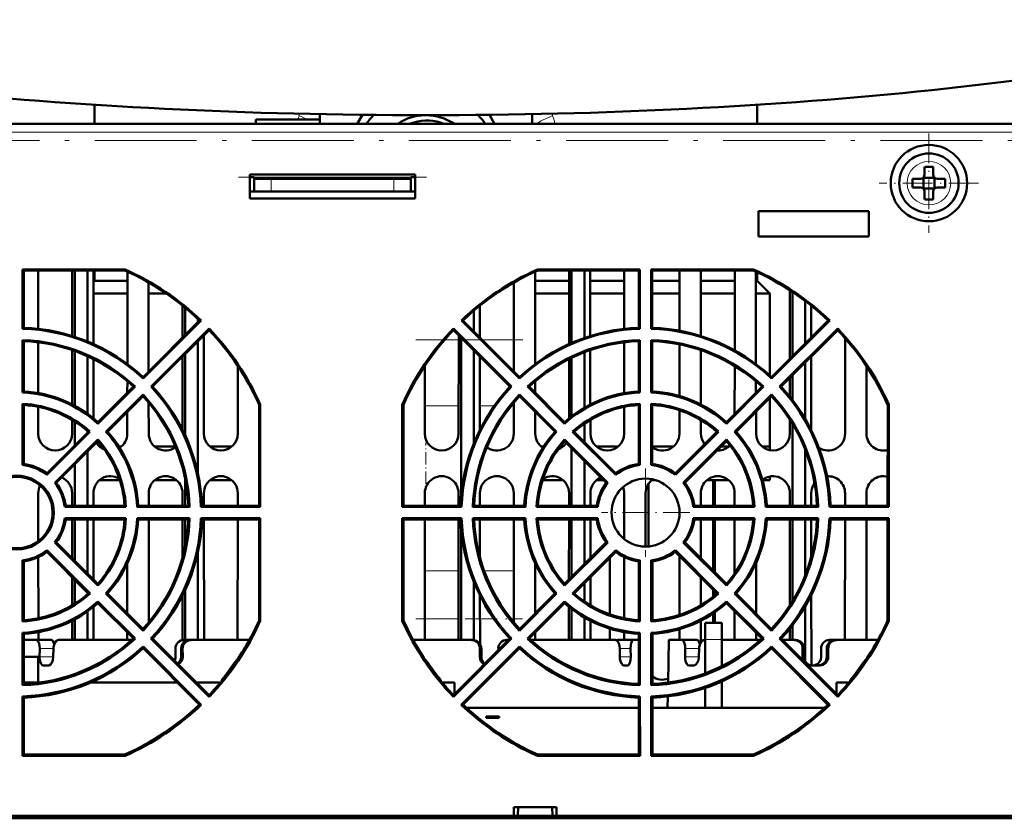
# Model space of a CAD drawing. Extents: x -2073 to 2460, y -1948 to 865.
# Tile 26 of 83: x 99 to 215, y -1738 to -1644. Entities that reach past the tile are written whole.
import ezdxf

# ---------------------------------------------------------------- set-up
doc = ezdxf.new("R2010")
doc.units = 0
doc.linetypes.add('DASHDOT', pattern=[18.5, 12, -3, 0.5, -3])

msp = doc.modelspace()

# ---------------------------------------------------------------- linework, layer by layer
at = {"color": 7, "lineweight": 50}
for p, q in [((107.57, -1655.89), (107.57, -1653.66)), ((185.57, -1655.89), (185.57, -1653.66)), ((134.07, -1655.89), (134.07, -1654.77)), ((138.48, -1655.89), (139.09, -1654.85)), ((154.05, -1654.85), (154.65, -1655.89)), ((159.07, -1655.89), (159.07, -1654.77)), ((246.79, -1655.89), (38.91, -1655.89)), ((279.94, -1655.89), (38.92, -1655.89)), ((134.07, -1655.39), (126.57, -1655.39)), ((126.57, -1655.39), (126.57, -1655.89)), ((205.29, -1660.97), (205.29, -1661.89)), ((206.29, -1660.97), (206.29, -1661.89)), ((145.29, -1661.89), (125.85, -1661.89)), ((125.85, -1661.89), (125.85, -1664.69)), ((126.35, -1662.19), (125.85, -1662.19)), ((126.35, -1662.39), (126.35, -1662.19)), ((144.79, -1662.19), (145.29, -1662.19)), ((144.79, -1662.39), (144.79, -1662.19)), ((145.29, -1664.69), (145.29, -1661.89)), ((128.35, -1662.39), (126.35, -1662.39)), ((126.35, -1662.39), (126.35, -1663.89)), ((142.79, -1662.39), (128.35, -1662.39)), ((144.79, -1662.39), (142.79, -1662.39)), ((144.79, -1662.39), (144.79, -1663.89)), ((203.87, -1662.39), (204.79, -1662.39)), ((205.15, -1662.26), (205.14, -1662.24)), ((206.43, -1662.26), (205.15, -1662.26)), ((205.15, -1662.26), (205.15, -1663.53)), ((206.43, -1662.26), (206.44, -1662.24)), ((206.43, -1662.26), (206.43, -1663.53)), ((207.71, -1662.39), (206.79, -1662.39)), ((126.35, -1663.89), (125.85, -1663.89)), ((126.35, -1663.89), (128.35, -1663.89)), ((142.79, -1663.89), (128.35, -1663.89)), ((142.79, -1663.89), (144.79, -1663.89)), ((145.29, -1663.89), (144.79, -1663.89)), ((203.87, -1663.39), (204.79, -1663.39)), ((205.15, -1663.53), (205.14, -1663.54)), ((205.15, -1663.53), (206.43, -1663.53)), ((205.29, -1664.81), (205.29, -1663.89)), ((206.29, -1664.81), (206.29, -1663.89)), ((206.43, -1663.53), (206.44, -1663.54)), ((207.71, -1663.39), (206.79, -1663.39)), ((125.85, -1664.69), (145.29, -1664.69)), ((185.73, -1666.19), (185.73, -1669.19)), ((198.73, -1666.19), (185.73, -1666.19)), ((198.73, -1669.19), (198.73, -1666.19)), ((185.73, -1669.19), (198.73, -1669.19)), ((99.1, -1673.06), (99.22, -1673.18)), ((99.1, -1680.03), (99.1, -1673.06)), ((99.1, -1673.06), (111.15, -1673.06)), ((111.13, -1673.18), (99.22, -1673.18)), ((99.22, -1679.92), (99.22, -1673.18)), ((100.93, -1680.05), (100.93, -1673.18)), ((104.93, -1673.18), (104.93, -1680.89)), ((105.23, -1673.18), (105.23, -1680.99)), ((106.73, -1673.18), (106.73, -1681.54)), ((107.43, -1681.85), (107.43, -1673.18)), ((107.57, -1674.39), (107.57, -1673.18)), ((111.15, -1673.06), (111.13, -1673.18)), ((111.43, -1673.31), (111.43, -1684.2)), ((159.43, -1684.2), (159.43, -1673.31)), ((159.71, -1673.06), (159.73, -1673.18)), ((159.71, -1673.06), (171.76, -1673.06)), ((171.64, -1673.18), (159.73, -1673.18)), ((163.43, -1673.18), (163.43, -1681.85)), ((163.73, -1673.18), (163.73, -1681.71)), ((165.23, -1673.18), (165.23, -1681.13)), ((165.93, -1680.89), (165.93, -1673.18)), ((169.93, -1673.18), (169.93, -1680.05)), ((171.76, -1673.06), (171.64, -1673.18)), ((171.64, -1673.18), (171.64, -1679.92)), ((171.76, -1673.06), (171.76, -1680.03)), ((173.1, -1673.06), (173.22, -1673.18)), ((173.1, -1680.03), (173.1, -1673.06)), ((173.1, -1673.06), (185.15, -1673.06)), ((185.13, -1673.18), (173.22, -1673.18)), ((173.22, -1679.92), (173.22, -1673.18)), ((176.43, -1673.18), (176.43, -1680.27)), ((178.93, -1680.89), (178.93, -1673.18)), ((182.93, -1673.18), (182.93, -1682.6)), ((185.15, -1673.06), (185.13, -1673.18)), ((185.43, -1684.21), (185.43, -1673.31)), ((185.57, -1674.39), (185.57, -1673.38)), ((107.57, -1674.39), (107.43, -1674.53)), ((111.43, -1674.39), (107.57, -1674.39)), ((113.93, -1685.07), (113.93, -1674.6)), ((156.93, -1674.6), (156.93, -1685.07)), ((163.43, -1674.39), (159.43, -1674.39)), ((169.93, -1674.39), (165.93, -1674.39)), ((176.43, -1674.39), (173.22, -1674.39)), ((182.93, -1674.39), (178.93, -1674.39)), ((185.57, -1674.39), (185.43, -1674.39)), ((185.57, -1674.39), (187.07, -1675.89)), ((111.43, -1675.89), (107.43, -1675.89)), ((116, -1675.89), (113.93, -1675.89)), ((163.43, -1675.89), (159.43, -1675.89)), ((169.93, -1675.89), (165.93, -1675.89)), ((176.43, -1675.89), (173.22, -1675.89)), ((182.93, -1675.89), (178.93, -1675.89)), ((187.07, -1675.89), (185.43, -1675.89)), ((187.07, -1685.55), (187.07, -1675.89)), ((189.43, -1675.52), (189.43, -1683.58)), ((189.73, -1675.71), (189.73, -1683.27)), ((191.23, -1676.78), (191.23, -1681.77)), ((117.93, -1677.32), (117.93, -1681.08)), ((118.23, -1677.56), (118.23, -1680.77)), ((152.23, -1677.9), (152.23, -1680.37)), ((152.93, -1681.08), (152.93, -1677.32)), ((191.93, -1681.07), (191.93, -1677.32)), ((119.93, -1679.07), (113.27, -1685.73)), ((120.11, -1679.07), (113.27, -1685.91)), ((119.73, -1678.88), (119.73, -1679.28)), ((120.11, -1679.07), (119.93, -1679.07)), ((150.75, -1679.07), (150.92, -1679.07)), ((157.59, -1685.91), (150.75, -1679.07)), ((157.59, -1685.73), (150.92, -1679.07)), ((193.93, -1679.07), (187.27, -1685.73)), ((194.11, -1679.07), (187.27, -1685.91)), ((194.11, -1679.07), (193.93, -1679.07)), ((99.22, -1679.92), (99.1, -1680.03)), ((114.21, -1686.85), (121.05, -1680.01)), ((114.39, -1686.85), (121.05, -1680.19)), ((121.05, -1680.01), (121.05, -1680.19)), ((149.81, -1680.01), (156.65, -1686.85)), ((149.81, -1680.01), (149.81, -1680.19)), ((149.81, -1680.19), (156.47, -1686.85)), ((171.64, -1679.92), (171.76, -1680.03)), ((173.22, -1679.92), (173.1, -1680.03)), ((188.21, -1686.85), (195.05, -1680.01)), ((188.39, -1686.85), (195.05, -1680.19)), ((195.05, -1680.01), (195.05, -1680.19)), ((99.22, -1681.5), (99.1, -1681.37)), ((99.1, -1687.54), (99.1, -1681.37)), ((99.22, -1687.42), (99.22, -1681.5)), ((100.93, -1687.62), (100.93, -1681.64)), ((119.73, -1681.51), (119.73, -1697.08)), ((120.44, -1692.39), (120.43, -1680.81)), ((150.43, -1680.81), (150.42, -1692.39)), ((150.73, -1681.11), (150.73, -1699.66)), ((169.93, -1681.64), (169.92, -1687.62)), ((171.64, -1681.5), (171.76, -1681.37)), ((171.64, -1681.5), (171.64, -1687.42)), ((171.76, -1681.37), (171.76, -1687.54)), ((173.22, -1681.5), (173.1, -1681.37)), ((173.1, -1687.54), (173.1, -1681.37)), ((173.22, -1687.42), (173.22, -1681.5)), ((176.43, -1681.88), (176.42, -1687.97)), ((195.93, -1681.15), (195.92, -1692.39)), ((104.93, -1682.55), (104.92, -1688.96)), ((105.23, -1682.66), (105.23, -1689.12)), ((118.23, -1683.01), (118.23, -1692.59)), ((152.23, -1682.61), (152.23, -1693.51)), ((165.23, -1682.81), (165.23, -1689.34)), ((165.93, -1688.96), (165.93, -1682.55)), ((178.93, -1688.97), (178.93, -1682.56)), ((106.73, -1683.26), (106.73, -1690.06)), ((107.44, -1690.59), (107.43, -1683.6)), ((117.93, -1683.31), (117.92, -1691.95)), ((152.94, -1691.95), (152.93, -1683.31)), ((163.43, -1683.6), (163.42, -1690.59)), ((163.73, -1683.45), (163.73, -1690.35)), ((191.23, -1684.01), (191.23, -1690.67)), ((191.94, -1691.97), (191.93, -1683.31)), ((124.43, -1684.42), (124.42, -1692.39)), ((146.44, -1692.39), (146.43, -1684.42)), ((182.93, -1684.42), (182.92, -1690.08)), ((198.44, -1692.39), (198.43, -1684.43)), ((111.43, -1686.21), (111.42, -1687.58)), ((113.27, -1685.73), (113.27, -1685.91)), ((157.59, -1685.73), (157.59, -1685.91)), ((159.43, -1687.58), (159.43, -1686.21)), ((185.43, -1687.57), (185.43, -1686.22)), ((187.27, -1685.73), (187.27, -1685.91)), ((189.43, -1685.81), (189.42, -1688.05)), ((189.73, -1685.51), (189.73, -1688.44)), ((99.22, -1687.42), (99.1, -1687.54)), ((112.15, -1686.85), (107.96, -1691.04)), ((112.33, -1686.85), (107.96, -1691.22)), ((112.15, -1686.85), (112.33, -1686.85)), ((114.39, -1686.85), (114.21, -1686.85)), ((156.47, -1686.85), (156.65, -1686.85)), ((158.71, -1686.85), (158.53, -1686.85)), ((162.89, -1691.22), (158.53, -1686.85)), ((162.9, -1691.04), (158.71, -1686.85)), ((171.64, -1687.42), (171.76, -1687.54)), ((173.22, -1687.42), (173.1, -1687.54)), ((186.15, -1686.85), (181.96, -1691.04)), ((186.33, -1686.85), (181.96, -1691.22)), ((186.15, -1686.85), (186.33, -1686.85)), ((188.39, -1686.85), (188.21, -1686.85)), ((99.09, -1696.07), (99.1, -1688.87)), ((99.22, -1689.01), (99.1, -1688.87)), ((108.9, -1692.16), (113.27, -1687.79)), ((109.08, -1692.16), (113.27, -1687.97)), ((113.27, -1687.97), (113.27, -1687.79)), ((113.94, -1692.39), (113.93, -1688.73)), ((156.92, -1688.73), (156.92, -1692.39)), ((157.59, -1687.79), (161.95, -1692.16)), ((157.59, -1687.97), (157.59, -1687.79)), ((157.59, -1687.97), (161.78, -1692.16)), ((171.64, -1689.01), (171.76, -1688.87)), ((171.76, -1688.87), (171.77, -1696.07)), ((173.09, -1696.07), (173.1, -1688.87)), ((173.22, -1689.01), (173.1, -1688.87)), ((182.9, -1692.16), (187.27, -1687.79)), ((183.08, -1692.16), (187.27, -1687.97)), ((187.07, -1693.89), (187.07, -1688.17)), ((187.27, -1687.97), (187.27, -1687.79)), ((99.22, -1695.95), (99.22, -1689.01)), ((100.94, -1692.39), (100.93, -1689.23)), ((111.42, -1689.82), (111.42, -1692.39)), ((126.93, -1700.9), (126.94, -1688.99)), ((126.94, -1692.39), (126.93, -1688.99)), ((127.06, -1688.97), (126.94, -1688.99)), ((127.06, -1688.97), (127.07, -1701.03)), ((143.79, -1688.97), (143.92, -1688.99)), ((143.79, -1701.03), (143.79, -1688.97)), ((143.92, -1688.99), (143.92, -1700.9)), ((143.92, -1688.99), (143.92, -1692.39)), ((159.44, -1692.39), (159.44, -1689.82)), ((169.92, -1689.23), (169.92, -1692.39)), ((171.64, -1689.01), (171.64, -1695.95)), ((173.22, -1695.95), (173.22, -1689.01)), ((176.42, -1689.63), (176.42, -1692.39)), ((185.44, -1692.39), (185.44, -1689.81)), ((200.93, -1700.9), (200.94, -1688.99)), ((201.06, -1688.97), (200.94, -1688.99)), ((201.06, -1688.97), (201.07, -1701.03)), ((104.92, -1690.77), (104.92, -1692.39)), ((105.23, -1690.96), (105.23, -1693.77)), ((107.96, -1691.04), (107.96, -1691.22)), ((162.9, -1691.04), (162.89, -1691.22)), ((165.94, -1692.39), (165.94, -1690.77)), ((178.94, -1692.39), (178.94, -1690.78)), ((181.96, -1691.04), (181.96, -1691.22)), ((189.42, -1690.76), (189.42, -1692.39)), ((106.84, -1692.16), (101.93, -1697.07)), ((107.02, -1692.16), (101.94, -1697.24)), ((106.73, -1692.07), (106.73, -1692.27)), ((106.84, -1692.16), (107.02, -1692.16)), ((109.08, -1692.16), (108.9, -1692.16)), ((161.78, -1692.16), (161.95, -1692.16)), ((164.02, -1692.16), (163.84, -1692.16)), ((168.92, -1697.24), (163.84, -1692.16)), ((168.93, -1697.07), (164.02, -1692.16)), ((165.23, -1691.22), (165.23, -1693.37)), ((180.84, -1692.16), (175.93, -1697.07)), ((181.02, -1692.16), (175.94, -1697.24)), ((180.84, -1692.16), (181.02, -1692.16)), ((183.08, -1692.16), (182.9, -1692.16)), ((189.73, -1691.25), (189.73, -1700.9)), ((102.87, -1698.18), (107.96, -1693.1)), ((103.05, -1698.19), (107.96, -1693.28)), ((107.82, -1693.57), (107.76, -1693.48)), ((107.96, -1693.28), (107.96, -1693.1)), ((126.94, -1692.41), (126.94, -1692.39)), ((143.92, -1692.39), (143.92, -1692.43)), ((162.9, -1693.1), (167.98, -1698.18)), ((162.9, -1693.28), (162.9, -1693.1)), ((162.9, -1693.28), (167.81, -1698.19)), ((163.1, -1693.48), (163.04, -1693.57)), ((176.87, -1698.18), (181.96, -1693.1)), ((177.05, -1698.19), (181.96, -1693.28)), ((181.96, -1693.28), (181.96, -1693.1)), ((106.73, -1694.51), (106.73, -1700.9)), ((108.12, -1693.89), (108.46, -1693.89)), ((108.46, -1693.89), (108.12, -1693.89)), ((110.41, -1693.89), (110.74, -1693.89)), ((110.74, -1693.89), (110.41, -1693.89)), ((114.62, -1693.89), (117.07, -1693.89)), ((117.07, -1693.89), (114.62, -1693.89)), ((121.12, -1693.89), (123.74, -1693.89)), ((123.74, -1693.89), (121.12, -1693.89)), ((160.12, -1693.89), (160.45, -1693.89)), ((160.45, -1693.89), (160.12, -1693.89)), ((162.4, -1693.89), (162.74, -1693.89)), ((162.74, -1693.89), (162.4, -1693.89)), ((163.73, -1694.11), (163.73, -1700.9)), ((166.62, -1693.89), (169.24, -1693.89)), ((169.24, -1693.89), (166.62, -1693.89)), ((173.22, -1693.89), (175.74, -1693.89)), ((175.74, -1693.89), (173.22, -1693.89)), ((179.37, -1693.63), (179.32, -1693.57)), ((180.93, -1694.38), (180.86, -1694.38)), ((181.35, -1693.89), (182.24, -1693.89)), ((182.24, -1693.89), (181.35, -1693.89)), ((186.12, -1693.89), (187.07, -1693.89)), ((187.07, -1693.89), (186.12, -1693.89)), ((187.07, -1693.89), (187.07, -1694.35)), ((191.23, -1694.28), (191.23, -1700.9)), ((165.23, -1695.61), (165.23, -1700.9)), ((99.22, -1695.95), (99.09, -1696.07)), ((105.23, -1696.01), (105.23, -1700.9)), ((171.64, -1695.95), (171.77, -1696.07)), ((173.22, -1695.95), (173.09, -1696.07)), ((101.93, -1697.07), (101.94, -1697.24)), ((110.55, -1697.89), (108.12, -1697.89)), ((117.24, -1697.89), (114.62, -1697.89)), ((118.23, -1697.66), (118.23, -1700.9)), ((123.74, -1697.89), (121.12, -1697.89)), ((162.74, -1697.89), (160.31, -1697.89)), ((167.51, -1697.89), (166.62, -1697.89)), ((168.93, -1697.07), (168.92, -1697.24)), ((173.68, -1697.89), (173.12, -1697.89)), ((175.93, -1697.07), (175.94, -1697.24)), ((182.24, -1697.89), (179.62, -1697.89)), ((180.41, -1700.9), (180.41, -1697.89)), ((180.57, -1697.89), (180.57, -1700.9)), ((187.07, -1697.89), (186.21, -1697.89)), ((187.07, -1697.43), (187.07, -1697.89)), ((103.05, -1698.19), (102.87, -1698.18)), ((167.81, -1698.19), (167.98, -1698.18)), ((172.77, -1698.29), (172.77, -1705.68)), ((177.05, -1698.19), (176.87, -1698.18)), ((192.32, -1698.22), (192.33, -1698.2)), ((100.94, -1705.06), (100.94, -1699.39)), ((104.92, -1699.39), (104.92, -1700.9)), ((107.44, -1700.9), (107.44, -1699.39)), ((113.94, -1700.9), (113.94, -1699.39)), ((117.92, -1699.39), (117.92, -1700.9)), ((120.44, -1700.9), (120.44, -1699.39)), ((124.42, -1699.39), (124.42, -1700.9)), ((146.44, -1700.9), (146.44, -1699.39)), ((150.42, -1699.39), (150.42, -1700.9)), ((152.94, -1700.9), (152.94, -1699.39)), ((156.92, -1699.39), (156.92, -1700.9)), ((163.42, -1699.39), (163.42, -1700.9)), ((165.94, -1700.9), (165.94, -1699.39)), ((169.92, -1699.39), (169.92, -1704.8)), ((172.44, -1705.69), (172.44, -1699.39)), ((178.94, -1700.9), (178.94, -1699.39)), ((182.92, -1699.39), (182.92, -1700.9)), ((189.42, -1699.39), (189.42, -1700.9)), ((191.94, -1700.9), (191.94, -1699.39)), ((195.92, -1699.39), (195.92, -1700.9)), ((198.44, -1700.9), (198.44, -1699.39)), ((104.17, -1700.9), (104.05, -1701.03)), ((111.25, -1701.03), (104.05, -1701.03)), ((111.11, -1700.9), (104.17, -1700.9)), ((111.11, -1700.9), (111.25, -1701.03)), ((112.7, -1700.9), (112.58, -1701.03)), ((118.76, -1701.03), (112.58, -1701.03)), ((118.62, -1700.9), (112.7, -1700.9)), ((118.62, -1700.9), (118.76, -1701.03)), ((120.21, -1700.9), (120.08, -1701.03)), ((127.07, -1701.03), (120.08, -1701.03)), ((126.93, -1700.9), (120.21, -1700.9)), ((126.93, -1700.9), (127.07, -1701.03)), ((143.92, -1700.9), (143.79, -1701.03)), ((150.78, -1701.03), (143.79, -1701.03)), ((150.65, -1700.9), (143.92, -1700.9)), ((150.65, -1700.9), (150.78, -1701.03)), ((152.24, -1700.9), (152.1, -1701.03)), ((158.28, -1701.03), (152.1, -1701.03)), ((158.16, -1700.9), (152.24, -1700.9)), ((158.16, -1700.9), (158.28, -1701.03)), ((159.75, -1700.9), (159.61, -1701.03)), ((166.81, -1701.03), (159.61, -1701.03)), ((166.69, -1700.9), (159.75, -1700.9)), ((166.69, -1700.9), (166.81, -1701.03)), ((176.42, -1701.4), (176.42, -1701.99)), ((178.17, -1700.9), (178.05, -1701.03)), ((185.25, -1701.03), (178.05, -1701.03)), ((185.11, -1700.9), (178.17, -1700.9)), ((185.11, -1700.9), (185.25, -1701.03)), ((186.7, -1700.9), (186.58, -1701.03)), ((192.76, -1701.03), (186.58, -1701.03)), ((192.62, -1700.9), (186.7, -1700.9)), ((192.62, -1700.9), (192.76, -1701.03)), ((194.21, -1700.9), (194.08, -1701.03)), ((201.07, -1701.03), (194.08, -1701.03)), ((200.93, -1700.9), (194.21, -1700.9)), ((200.93, -1700.9), (201.07, -1701.03)), ((104.05, -1702.35), (111.25, -1702.35)), ((104.17, -1702.49), (104.05, -1702.35)), ((104.17, -1702.49), (111.11, -1702.49)), ((104.92, -1702.49), (104.92, -1707.05)), ((105.23, -1702.49), (105.23, -1707.36)), ((106.73, -1702.49), (106.73, -1708.86)), ((107.44, -1709.58), (107.44, -1702.49)), ((111.11, -1702.49), (111.25, -1702.35)), ((112.58, -1702.35), (118.76, -1702.35)), ((112.7, -1702.49), (112.58, -1702.35)), ((112.7, -1702.49), (118.62, -1702.49)), ((113.95, -1714.62), (113.94, -1702.49)), ((117.92, -1702.49), (117.92, -1707.02)), ((118.23, -1702.49), (118.23, -1705.71)), ((118.62, -1702.49), (118.76, -1702.35)), ((120.08, -1702.35), (127.07, -1702.35)), ((120.21, -1702.49), (120.08, -1702.35)), ((120.21, -1702.49), (126.93, -1702.49)), ((120.45, -1716.69), (120.44, -1702.49)), ((124.42, -1702.49), (124.41, -1716.69)), ((126.93, -1702.49), (127.07, -1702.35)), ((126.93, -1714.39), (126.93, -1702.49)), ((127.07, -1702.35), (127.07, -1714.42)), ((143.79, -1702.35), (150.78, -1702.35)), ((143.93, -1702.49), (143.79, -1702.35)), ((143.79, -1714.42), (143.79, -1702.35)), ((143.93, -1702.49), (150.65, -1702.49)), ((143.93, -1702.49), (143.93, -1714.39)), ((146.45, -1716.69), (146.44, -1702.49)), ((150.42, -1702.49), (150.41, -1716.69)), ((150.65, -1702.49), (150.78, -1702.35)), ((152.1, -1702.35), (158.28, -1702.35)), ((152.24, -1702.49), (152.1, -1702.35)), ((152.24, -1702.49), (158.16, -1702.49)), ((152.94, -1707.02), (152.94, -1702.49)), ((156.92, -1702.49), (156.91, -1714.62)), ((158.16, -1702.49), (158.28, -1702.35)), ((159.61, -1702.35), (166.81, -1702.35)), ((159.75, -1702.49), (159.61, -1702.35)), ((159.75, -1702.49), (166.69, -1702.49)), ((163.42, -1702.49), (163.41, -1709.58)), ((163.73, -1702.49), (163.73, -1709.26)), ((165.23, -1702.49), (165.23, -1707.76)), ((165.94, -1707.05), (165.94, -1702.49)), ((166.69, -1702.49), (166.81, -1702.35)), ((178.05, -1702.35), (185.25, -1702.35)), ((178.17, -1702.49), (178.05, -1702.35)), ((178.17, -1702.49), (185.11, -1702.49)), ((178.94, -1707.08), (178.94, -1702.49)), ((180.41, -1708.55), (180.41, -1702.49)), ((180.57, -1702.49), (180.57, -1708.7)), ((182.92, -1702.49), (182.92, -1708.86)), ((185.11, -1702.49), (185.25, -1702.35)), ((186.58, -1702.35), (192.76, -1702.35)), ((186.7, -1702.49), (186.58, -1702.35)), ((186.7, -1702.49), (192.62, -1702.49)), ((189.42, -1702.49), (189.41, -1712.63)), ((189.73, -1702.49), (189.73, -1712.12)), ((191.23, -1702.49), (191.23, -1709.09)), ((191.94, -1706.92), (191.94, -1702.49)), ((192.62, -1702.49), (192.76, -1702.35)), ((194.08, -1702.35), (201.07, -1702.35)), ((194.21, -1702.49), (194.08, -1702.35)), ((194.21, -1702.49), (200.93, -1702.49)), ((195.92, -1702.49), (195.91, -1716.69)), ((198.45, -1716.69), (198.44, -1702.49)), ((200.93, -1702.49), (201.07, -1702.35)), ((200.93, -1714.39), (200.93, -1702.49)), ((201.07, -1702.35), (201.07, -1714.42)), ((150.73, -1703.74), (150.73, -1716.69)), ((101.93, -1706.31), (101.94, -1706.13)), ((101.94, -1706.13), (107.03, -1711.22)), ((103.05, -1705.19), (102.87, -1705.2)), ((107.96, -1710.29), (102.87, -1705.2)), ((107.96, -1710.09), (103.05, -1705.19)), ((167.81, -1705.19), (162.9, -1710.09)), ((167.99, -1705.2), (162.9, -1710.29)), ((163.83, -1711.22), (168.92, -1706.13)), ((167.81, -1705.19), (167.99, -1705.2)), ((168.93, -1706.31), (168.92, -1706.13)), ((175.93, -1706.31), (175.94, -1706.13)), ((175.94, -1706.13), (181.03, -1711.22)), ((177.05, -1705.19), (176.87, -1705.2)), ((181.96, -1710.29), (176.87, -1705.2)), ((181.96, -1710.09), (177.05, -1705.19)), ((99.23, -1707.43), (99.09, -1707.31)), ((99.09, -1714.52), (99.09, -1707.31)), ((99.23, -1714.37), (99.23, -1707.43)), ((100.95, -1714.14), (100.94, -1706.91)), ((101.93, -1706.31), (106.83, -1711.22)), ((119.73, -1706.32), (119.73, -1716.69)), ((164.03, -1711.22), (168.93, -1706.31)), ((168.23, -1713.68), (168.23, -1707.02)), ((169.92, -1706.92), (169.91, -1714.14)), ((171.63, -1707.43), (171.77, -1707.31)), ((171.63, -1707.43), (171.63, -1714.37)), ((171.77, -1707.31), (171.77, -1714.52)), ((173.23, -1707.43), (173.09, -1707.31)), ((173.09, -1714.52), (173.09, -1707.31)), ((173.23, -1714.37), (173.23, -1707.43)), ((175.93, -1706.31), (180.83, -1711.22)), ((176.42, -1706.81), (176.41, -1713.75)), ((111.42, -1707.67), (111.41, -1713.54)), ((159.45, -1713.54), (159.44, -1707.67)), ((185.45, -1713.58), (185.44, -1707.61)), ((104.91, -1709.31), (104.91, -1712.61)), ((105.23, -1709.62), (105.23, -1712.42)), ((165.95, -1712.61), (165.94, -1709.3)), ((178.95, -1712.59), (178.94, -1709.33)), ((107.96, -1710.09), (107.96, -1710.29)), ((118.23, -1710.81), (118.23, -1716.69)), ((152.23, -1709.88), (152.23, -1716.7)), ((162.9, -1710.09), (162.9, -1710.29)), ((165.23, -1710.02), (165.23, -1712.15)), ((180.41, -1711.57), (180.41, -1710.81)), ((181.96, -1710.09), (181.96, -1710.29)), ((106.73, -1711.12), (106.73, -1711.3)), ((106.83, -1711.22), (107.03, -1711.22)), ((109.09, -1711.22), (108.9, -1711.23)), ((113.27, -1715.6), (108.9, -1711.23)), ((113.27, -1715.4), (109.09, -1711.22)), ((117.91, -1711.46), (117.91, -1716.71)), ((152.95, -1717.16), (152.94, -1711.46)), ((161.77, -1711.22), (157.59, -1715.4)), ((161.96, -1711.23), (157.59, -1715.6)), ((161.77, -1711.22), (161.96, -1711.23)), ((164.03, -1711.22), (163.83, -1711.22)), ((180.57, -1710.96), (180.57, -1711.44)), ((180.83, -1711.22), (181.03, -1711.22)), ((183.09, -1711.22), (182.9, -1711.23)), ((187.27, -1715.6), (182.9, -1711.23)), ((187.27, -1715.4), (183.09, -1711.22)), ((191.95, -1719.39), (191.94, -1711.4)), ((107.45, -1716.69), (107.45, -1712.79)), ((107.96, -1712.16), (112.34, -1716.53)), ((107.96, -1712.35), (107.96, -1712.16)), ((107.96, -1712.35), (112.14, -1716.53)), ((158.52, -1716.53), (162.89, -1712.16)), ((158.72, -1716.53), (162.9, -1712.35)), ((162.9, -1712.35), (162.89, -1712.16)), ((163.41, -1712.79), (163.41, -1716.69)), ((163.73, -1713.04), (163.73, -1716.69)), ((181.96, -1712.16), (186.34, -1716.53)), ((181.96, -1712.35), (181.96, -1712.16)), ((181.96, -1712.35), (186.14, -1716.53)), ((191.23, -1712.73), (191.23, -1719.19)), ((99.23, -1714.37), (99.09, -1714.52)), ((105.23, -1714.27), (105.23, -1716.69)), ((106.73, -1713.33), (106.73, -1716.69)), ((127.07, -1714.42), (126.93, -1714.39)), ((143.79, -1714.42), (143.93, -1714.39)), ((165.23, -1714.05), (165.23, -1716.69)), ((171.63, -1714.37), (171.77, -1714.52)), ((173.23, -1714.37), (173.09, -1714.52)), ((180.41, -1714.69), (180.41, -1713.55)), ((180.57, -1713.45), (180.57, -1714.69)), ((182.91, -1713.3), (182.91, -1716.69)), ((201.07, -1714.42), (200.93, -1714.39)), ((104.91, -1714.44), (104.91, -1716.69)), ((113.27, -1715.4), (113.27, -1715.6)), ((157.59, -1715.4), (157.59, -1715.6)), ((165.95, -1716.69), (165.95, -1714.44)), ((168.23, -1716.69), (168.23, -1715.36)), ((176.41, -1715.42), (176.41, -1716.69)), ((178.95, -1716.94), (178.95, -1714.42)), ((179.43, -1714.69), (179.43, -1716.65)), ((181.43, -1714.69), (179.43, -1714.69)), ((181.43, -1714.69), (179.43, -1714.69)), ((181.43, -1716.65), (181.43, -1714.69)), ((187.27, -1715.4), (187.27, -1715.6)), ((189.41, -1715.36), (189.41, -1716.69)), ((189.73, -1714.95), (189.73, -1716.69)), ((99.08, -1722.02), (99.09, -1715.83)), ((99.23, -1715.97), (99.09, -1715.83)), ((99.23, -1721.87), (99.23, -1715.97)), ((100.69, -1716.69), (99.23, -1716.69)), ((100.69, -1716.69), (102.46, -1716.69)), ((100.95, -1716.69), (100.95, -1715.77)), ((103.85, -1716.69), (103.37, -1716.69)), ((111.96, -1716.69), (103.85, -1716.69)), ((111.41, -1715.8), (111.41, -1716.69)), ((112.14, -1716.53), (112.34, -1716.53)), ((114.4, -1716.53), (114.2, -1716.53)), ((121.05, -1723.39), (114.2, -1716.53)), ((121.05, -1723.18), (114.4, -1716.53)), ((118.09, -1716.69), (118.75, -1716.69)), ((118.75, -1716.69), (118.93, -1716.69)), ((125.79, -1716.69), (118.93, -1716.69)), ((151.93, -1716.69), (145.07, -1716.69)), ((156.46, -1716.53), (149.81, -1723.18)), ((156.66, -1716.53), (149.81, -1723.39)), ((152.11, -1716.69), (151.93, -1716.69)), ((156.09, -1716.69), (156.3, -1716.69)), ((156.46, -1716.53), (156.66, -1716.53)), ((158.72, -1716.53), (158.52, -1716.53)), ((167.01, -1716.69), (158.9, -1716.69)), ((159.45, -1716.69), (159.45, -1715.8)), ((168.85, -1716.69), (167.01, -1716.69)), ((170.96, -1716.69), (169.08, -1716.69)), ((169.91, -1715.77), (169.91, -1716.69)), ((171.63, -1716.69), (170.96, -1716.69)), ((171.63, -1715.97), (171.77, -1715.83)), ((171.63, -1715.97), (171.63, -1721.87)), ((171.77, -1715.83), (171.77, -1722.02)), ((173.08, -1722.02), (173.09, -1715.83)), ((173.23, -1715.97), (173.09, -1715.83)), ((173.23, -1721.87), (173.23, -1715.97)), ((175.09, -1721.71), (175.17, -1716.69)), ((176.69, -1716.69), (175.17, -1716.69)), ((176.69, -1716.69), (178.46, -1716.69)), ((179.43, -1716.69), (179.37, -1716.69)), ((179.43, -1720.64), (179.43, -1716.65)), ((181.43, -1716.65), (181.43, -1719.77)), ((185.96, -1716.69), (181.43, -1716.69)), ((185.45, -1716.69), (185.45, -1715.84)), ((186.14, -1716.53), (186.34, -1716.53)), ((188.4, -1716.53), (188.2, -1716.53)), ((195.05, -1723.39), (188.2, -1716.53)), ((195.05, -1723.18), (188.4, -1716.53)), ((189.93, -1716.69), (188.56, -1716.69)), ((190.11, -1716.69), (189.93, -1716.69)), ((194.09, -1716.69), (194.75, -1716.69)), ((194.75, -1716.69), (194.93, -1716.69)), ((199.79, -1716.69), (194.93, -1716.69)), ((101.11, -1717.69), (101.09, -1718.69)), ((102.73, -1717.69), (102.71, -1718.69)), ((113.27, -1717.46), (120.13, -1724.31)), ((113.27, -1717.66), (113.27, -1717.46)), ((113.27, -1717.66), (119.91, -1724.31)), ((117.1, -1717.69), (117.1, -1718.69)), ((117.76, -1717.69), (117.76, -1718.69)), ((117.93, -1717.69), (117.94, -1718.69)), ((150.73, -1724.31), (157.59, -1717.46)), ((150.94, -1724.31), (157.59, -1717.66)), ((152.92, -1718.69), (152.92, -1717.69)), ((153.1, -1717.69), (153.1, -1718.69)), ((153.1, -1717.69), (153.1, -1718.69)), ((155.1, -1717.69), (155.1, -1717.89)), ((157.59, -1717.66), (157.59, -1717.46)), ((169.39, -1717.69), (169.4, -1718.69)), ((170.66, -1717.69), (170.68, -1718.69)), ((177.11, -1717.69), (177.09, -1718.69)), ((178.73, -1717.69), (178.71, -1718.69)), ((187.27, -1717.46), (194.13, -1724.31)), ((187.27, -1717.66), (187.27, -1717.46)), ((187.27, -1717.66), (193.91, -1724.31)), ((190.92, -1718.69), (190.92, -1717.69)), ((191.1, -1717.69), (191.1, -1718.69)), ((191.1, -1717.69), (191.1, -1718.69)), ((193.1, -1717.69), (193.1, -1718.69)), ((193.76, -1717.69), (193.76, -1718.69)), ((193.93, -1717.69), (193.94, -1718.69)), ((100.93, -1718.69), (99.23, -1718.69)), ((100.93, -1721.69), (100.93, -1718.69)), ((102.11, -1719.69), (101.56, -1719.69)), ((124.13, -1719.38), (124.13, -1719.28)), ((146.73, -1719.38), (146.73, -1719.28)), ((170.32, -1719.69), (169.89, -1719.69)), ((178.11, -1719.69), (177.56, -1719.69)), ((192.43, -1719.69), (191.92, -1719.69)), ((192.94, -1719.69), (192.43, -1719.69)), ((198.13, -1719.38), (198.13, -1719.28)), ((99.23, -1721.87), (99.08, -1722.02)), ((99.23, -1721.69), (101.25, -1721.69)), ((107.11, -1721.69), (117.3, -1721.69)), ((119.56, -1721.69), (122.37, -1721.69)), ((122.53, -1721.5), (122.53, -1721.41)), ((148.33, -1721.5), (148.33, -1721.41)), ((148.49, -1721.69), (149.93, -1721.69)), ((149.93, -1721.69), (149.93, -1723.06)), ((171.63, -1721.87), (171.77, -1722.02)), ((173.23, -1721.87), (173.08, -1722.02)), ((179.43, -1724.69), (179.43, -1722.34)), ((181.43, -1721.55), (181.43, -1724.69)), ((194.93, -1723.06), (194.93, -1721.69)), ((194.93, -1721.69), (196.37, -1721.69)), ((196.53, -1721.5), (196.53, -1721.41)), ((99.23, -1723.48), (99.08, -1723.34)), ((99.08, -1730.34), (99.08, -1723.34)), ((99.23, -1730.19), (99.23, -1723.48)), ((121.05, -1723.39), (121.05, -1723.18)), ((149.81, -1723.39), (149.81, -1723.18)), ((171.63, -1723.48), (171.77, -1723.34)), ((171.63, -1723.48), (171.63, -1730.19)), ((171.77, -1723.34), (171.78, -1730.34)), ((173.23, -1723.48), (173.08, -1723.34)), ((173.08, -1730.34), (173.08, -1723.34)), ((173.23, -1730.19), (173.23, -1723.48)), ((175.03, -1724.69), (175.06, -1723.33)), ((195.05, -1723.39), (195.05, -1723.18)), ((120.13, -1724.31), (119.91, -1724.31)), ((150.73, -1724.31), (150.94, -1724.31)), ((151.35, -1724.69), (171.63, -1724.69)), ((171.63, -1724.69), (151.35, -1724.69)), ((173.23, -1724.69), (179.43, -1724.69)), ((179.43, -1724.69), (173.23, -1724.69)), ((179.43, -1724.69), (181.43, -1724.69)), ((181.43, -1724.69), (193.51, -1724.69)), ((193.51, -1724.69), (181.43, -1724.69)), ((194.13, -1724.31), (193.91, -1724.31)), ((153.68, -1725.69), (153.68, -1725.86)), ((155.18, -1725.69), (153.68, -1725.69)), ((155.18, -1725.86), (153.68, -1725.86)), ((155.18, -1725.69), (155.18, -1725.86)), ((99.08, -1730.34), (99.23, -1730.19)), ((111.16, -1730.34), (99.08, -1730.34)), ((99.23, -1730.19), (111.12, -1730.19)), ((111.16, -1730.34), (111.12, -1730.19)), ((159.7, -1730.34), (159.73, -1730.19)), ((171.78, -1730.34), (159.7, -1730.34)), ((159.73, -1730.19), (171.63, -1730.19)), ((171.78, -1730.34), (171.63, -1730.19)), ((173.08, -1730.34), (173.23, -1730.19)), ((185.16, -1730.34), (173.08, -1730.34)), ((173.23, -1730.19), (185.12, -1730.19)), ((185.16, -1730.34), (185.12, -1730.19)), ((161.93, -1736.39), (156.93, -1736.39)), ((156.93, -1737.39), (156.93, -1736.39)), ((157.43, -1736.39), (157.39, -1737.39)), ((161.43, -1736.39), (161.47, -1737.39)), ((161.93, -1737.39), (161.93, -1736.39)), ((5.42, -1737.39), (313.43, -1737.39)), ((156.93, -1737.39), (29.85, -1737.39)), ((157.39, -1737.39), (156.93, -1737.39)), ((157.18, -1737.39), (161.68, -1737.39)), ((157.38, -1737.39), (157.36, -1737.39)), ((157.49, -1737.39), (157.45, -1737.39)), ((157.49, -1737.39), (161.37, -1737.39)), ((161.41, -1737.39), (161.37, -1737.39)), ((161.93, -1737.39), (161.47, -1737.39)), ((161.49, -1737.39), (161.48, -1737.39)), ((289.01, -1737.39), (161.93, -1737.39)), ((5.42, -1737.69), (313.43, -1737.69)), ((313.41, -1737.69), (5.45, -1737.69)), ((313.41, -1737.69), (5.45, -1737.69))]:
    msp.add_line(p, q, dxfattribs=at)
at = {"color": 7, "lineweight": 18}
for p, q in [((131.63, -1654.96), (131.71, -1654.72)), ((161.42, -1654.72), (161.49, -1654.94)), ((279.94, -1656.88), (38.92, -1656.88)), ((126.35, -1662.19), (144.79, -1662.19)), ((128.35, -1662.39), (128.35, -1663.89)), ((142.79, -1662.39), (142.79, -1663.89)), ((148.77, -1681.33), (150.43, -1681.33)), ((153.19, -1681.33), (156.93, -1681.33)), ((146.43, -1689.11), (150.42, -1689.11)), ((152.93, -1689.11), (154.63, -1689.11)), ((156.61, -1689.11), (156.92, -1689.11)), ((146.44, -1708.55), (150.41, -1708.55)), ((153.43, -1708.55), (156.91, -1708.55)), ((146.45, -1714.2), (150.41, -1714.2)), ((152.95, -1714.2), (154.58, -1714.2)), ((156.57, -1714.2), (156.91, -1714.2)), ((181.43, -1716.65), (179.43, -1716.65)), ((101.11, -1717.69), (102.73, -1717.69)), ((117.76, -1717.69), (117.93, -1717.69)), ((153.1, -1717.69), (152.92, -1717.69)), ((170.66, -1717.69), (169.39, -1717.69)), ((177.11, -1717.69), (178.73, -1717.69)), ((191.1, -1717.69), (190.92, -1717.69)), ((193.76, -1717.69), (193.93, -1717.69)), ((101.09, -1718.69), (102.71, -1718.69)), ((117.76, -1718.69), (117.94, -1718.69)), ((152.92, -1718.69), (153.1, -1718.69)), ((169.4, -1718.69), (170.68, -1718.69)), ((177.09, -1718.69), (178.71, -1718.69)), ((190.92, -1718.69), (191.1, -1718.69)), ((193.76, -1718.69), (193.94, -1718.69))]:
    msp.add_line(p, q, dxfattribs=at)
at = {"color": 7, "linetype": 'DASHDOT', "lineweight": 18, "ltscale": 0.292499}
for p, q in [((205.79, -1657.04), (205.79, -1668.74)), ((211.64, -1662.89), (199.94, -1662.89))]:
    msp.add_line(p, q, dxfattribs=at)
at = {"color": 7, "linetype": 'DASHDOT', "lineweight": 18}
for p, q in [((267.58, -1657.89), (18.12, -1657.89)), ((124.5, -1662.19), (146.63, -1662.19))]:
    msp.add_line(p, q, dxfattribs=at)
at = {"color": 7, "linetype": 'DASHDOT', "lineweight": 18, "ltscale": 0.045013}
for p, q in [((128.35, -1662.24), (128.35, -1664.04)), ((142.79, -1662.24), (142.79, -1664.04))]:
    msp.add_line(p, q, dxfattribs=at)
at = {"color": 7, "linetype": 'DASHDOT', "lineweight": 18, "ltscale": 0.314789}
msp.add_line((145.38, -1681.33), (157.98, -1681.33), dxfattribs=at)
at = {"color": 7, "linetype": 'DASHDOT', "lineweight": 18, "ltscale": 0.120001}
msp.add_line((146.57, -1698.29), (146.57, -1693.49), dxfattribs=at)
at = {"color": 7, "linetype": 'DASHDOT', "lineweight": 18, "ltscale": 0.260001}
for p, q in [((172.43, -1696.49), (172.43, -1706.89)), ((177.63, -1701.69), (167.23, -1701.69))]:
    msp.add_line(p, q, dxfattribs=at)
at = {"color": 7, "linetype": 'DASHDOT', "lineweight": 18, "ltscale": 0.314149}
msp.add_line((145.4, -1714.2), (157.96, -1714.2), dxfattribs=at)
at = {"color": 7, "lineweight": 50}
for points in [[(101.11, -1717.69), (101.09, -1717.38), (101.03, -1717.11), (100.93, -1716.88), (100.86, -1716.78), (100.78, -1716.71), (100.69, -1716.69)], [(102.46, -1716.69), (102.55, -1716.71), (102.63, -1716.77), (102.7, -1716.87), (102.82, -1717.17)], [(102.69, -1716.85), (102.62, -1716.76), (102.54, -1716.71), (102.46, -1716.69)], [(102.46, -1716.69), (102.55, -1716.71), (102.63, -1716.77), (102.7, -1716.87), (102.82, -1717.17)], [(102.69, -1716.85), (102.62, -1716.76), (102.54, -1716.71), (102.46, -1716.69)], [(103.37, -1716.69), (103.17, -1716.74), (102.99, -1716.88), (102.85, -1717.11), (102.74, -1717.53), (102.73, -1717.69)], [(102.83, -1717.15), (102.91, -1716.99), (103.06, -1716.81), (103.24, -1716.71), (103.37, -1716.69)], [(102.9, -1717), (103.04, -1716.83), (103.21, -1716.72), (103.37, -1716.69)], [(169.39, -1717.69), (169.36, -1717.38), (169.29, -1717.11), (169.23, -1716.99), (169.1, -1716.8), (168.93, -1716.7), (168.85, -1716.69)], [(170.96, -1716.69), (170.9, -1716.71), (170.87, -1716.74), (170.8, -1716.85), (170.73, -1717.06), (170.68, -1717.33), (170.66, -1717.69)], [(177.11, -1717.69), (177.09, -1717.38), (177.03, -1717.11), (176.93, -1716.88), (176.86, -1716.78), (176.78, -1716.71), (176.69, -1716.69)], [(178.46, -1716.69), (178.55, -1716.71), (178.63, -1716.77), (178.7, -1716.87), (178.82, -1717.17)], [(178.69, -1716.85), (178.62, -1716.76), (178.54, -1716.71), (178.46, -1716.69)], [(178.46, -1716.69), (178.55, -1716.71), (178.63, -1716.77), (178.7, -1716.87), (178.82, -1717.17)], [(178.69, -1716.85), (178.62, -1716.76), (178.54, -1716.71), (178.46, -1716.69)], [(179.37, -1716.69), (179.17, -1716.74), (178.99, -1716.88), (178.85, -1717.11), (178.74, -1717.53), (178.73, -1717.69)], [(178.83, -1717.15), (178.91, -1716.99), (179.06, -1716.81), (179.24, -1716.71), (179.37, -1716.69)], [(178.9, -1717), (179.04, -1716.83), (179.21, -1716.72), (179.37, -1716.69)], [(103.13, -1716.76), (102.93, -1716.97), (102.82, -1717.17)], [(179.13, -1716.76), (178.93, -1716.97), (178.82, -1717.17)], [(101.56, -1719.69), (101.41, -1719.64), (101.28, -1719.5), (101.15, -1719.21), (101.1, -1718.85), (101.09, -1718.69)], [(102.71, -1718.69), (102.66, -1719.07), (102.52, -1719.4), (102.37, -1719.58), (102.19, -1719.68), (102.11, -1719.69)], [(169.89, -1719.69), (169.8, -1719.67), (169.7, -1719.6), (169.62, -1719.5), (169.48, -1719.21), (169.41, -1718.86), (169.4, -1718.69)], [(170.68, -1718.69), (170.66, -1719.07), (170.59, -1719.4), (170.46, -1719.63), (170.38, -1719.68), (170.32, -1719.69)], [(177.56, -1719.69), (177.41, -1719.64), (177.28, -1719.5), (177.15, -1719.21), (177.1, -1718.85), (177.09, -1718.69)], [(178.71, -1718.69), (178.66, -1719.07), (178.52, -1719.4), (178.37, -1719.58), (178.19, -1719.68), (178.11, -1719.69)]]:
    msp.add_lwpolyline(points, dxfattribs=at)
for centre, radius in [((205.79, -1662.89), 4.5), ((205.79, -1662.89), 3.5), ((172.43, -1701.69), 4)]:
    msp.add_circle(centre, radius, dxfattribs=at)
at = {"color": 7, "lineweight": 18}
msp.add_circle((205.79, -1662.89), 2.57, dxfattribs=at)
for centre, radius, start, end in [((148.98, -1660.64), 18.25, 161.8653, 163.2739), ((124.34, -1672.35), 18.86, 64.0614, 67.2433), ((144.07, -1660.66), 18.34, 16.788, 18.1985), ((144.04, -1660.67), 18.36, 15.088, 16.7857)]:
    msp.add_arc(centre, radius, start, end, dxfattribs=at)
at = {"color": 7, "lineweight": 50}
for centre, radius, start, end in [((146.57, -1660.89), 8.6, 135.4822, 144.4573), ((146.57, -1660.89), 6, 90.862, 123.5934), ((146.57, -1660.89), 6, 56.4427, 89.5699), ((146.57, -1660.89), 8.6, 35.5448, 44.5193), ((146.72, -1660.92), 5.4, 73.1844, 111.2411), ((146.57, -1660.89), 5, 89.2099, 90.8495), ((146.71, -1660.9), 5.38, 68.5902, 73.0011), ((146.57, -1660.89), 13.5, 21.7362, 22.1917), ((205.79, -1677.97), 17.01, 89.9932, 91.6779), ((205.79, -1678.1), 17.14, 88.3285, 90.0004), ((204.79, -1661.89), 0.5, 270, 0), ((206.79, -1661.89), 0.5, 180, 270), ((220.87, -1662.89), 17.01, 178.322, 180.0069), ((220.87, -1662.89), 17.01, 179.9931, 181.678), ((190.58, -1662.89), 17.13, 358.3286, 1.6729), ((204.79, -1663.89), 0.5, 0, 90), ((206.79, -1663.89), 0.5, 90, 180), ((205.79, -1647.81), 17.01, 268.3221, 270.0068), ((205.79, -1647.68), 17.14, 269.9996, 271.6715), ((98.43, -1701.68), 31.2, 46.4362, 65.9861), ((98.43, -1701.7), 31.34, 46.2348, 66.0457), ((172.43, -1701.7), 31.34, 113.9543, 133.7652), ((172.43, -1701.68), 31.2, 114.0139, 133.5638), ((172.43, -1701.68), 31.2, 46.4362, 65.9861), ((172.43, -1701.7), 31.34, 46.2348, 66.0457), ((98.43, -1701.68), 21.66, 46.7508, 88.2321), ((98.43, -1701.7), 21.8, 47.0918, 87.9252), ((98.43, -1701.7), 31.34, 23.9754, 43.7904), ((98.43, -1701.68), 31.2, 23.9927, 43.5385), ((172.43, -1701.7), 31.34, 136.2096, 156.0246), ((172.43, -1701.68), 31.2, 136.4615, 156.0073), ((172.43, -1701.7), 21.8, 92.0748, 132.9082), ((172.43, -1701.68), 21.66, 91.7679, 133.2492), ((172.43, -1701.68), 21.66, 46.7508, 88.2321), ((172.43, -1701.7), 21.8, 47.0918, 87.9252), ((172.43, -1701.7), 31.34, 23.9754, 43.7904), ((172.43, -1701.68), 31.2, 23.9927, 43.5385), ((98.43, -1701.7), 20.34, 46.8894, 88.1182), ((98.43, -1701.68), 20.2, 47.2319, 87.7603), ((172.43, -1701.7), 20.34, 91.8818, 133.1106), ((172.43, -1701.68), 20.2, 92.2396, 132.768), ((172.43, -1701.7), 20.34, 46.8894, 88.1182), ((172.43, -1701.68), 20.2, 47.2319, 87.7603), ((98.43, -1701.69), 14.16, 47.6786, 87.3045), ((98.43, -1701.7), 14.3, 48.1902, 86.8266), ((98.43, -1701.68), 21.66, 1.7335, 43.2253), ((98.43, -1701.7), 21.8, 2.1091, 42.932), ((172.43, -1701.7), 21.8, 137.068, 177.8909), ((172.43, -1701.68), 21.66, 136.7747, 178.2665), ((172.43, -1701.69), 14.16, 92.6955, 132.3214), ((172.43, -1701.7), 14.3, 93.1734, 131.8099), ((172.43, -1701.69), 14.16, 47.6786, 87.3045), ((172.43, -1701.7), 14.3, 48.1902, 86.8266), ((172.43, -1701.68), 21.66, 1.7335, 43.2253), ((172.43, -1701.7), 21.8, 2.1091, 42.932), ((98.43, -1701.69), 12.84, 47.9796, 87.0283), ((98.43, -1701.7), 20.34, 1.8824, 43.1361), ((98.43, -1701.68), 20.2, 2.239, 42.7424), ((172.43, -1701.7), 20.34, 136.8639, 178.1176), ((172.43, -1701.68), 20.2, 137.2576, 177.761), ((172.43, -1701.69), 12.84, 92.9717, 132.0204), ((172.43, -1701.69), 12.84, 47.9796, 87.0283), ((172.43, -1701.7), 20.34, 1.8824, 43.1361), ((172.43, -1701.68), 20.2, 2.239, 42.7424), ((98.43, -1701.69), 12.7, 48.5654, 86.4266), ((172.43, -1701.69), 12.7, 93.5735, 131.4347), ((172.43, -1701.69), 12.7, 48.5654, 86.4266), ((98.43, -1701.69), 14.16, 2.6613, 42.2979), ((98.43, -1701.7), 14.3, 3.2074, 41.8332), ((172.43, -1701.7), 14.3, 138.1668, 176.7927), ((172.43, -1701.69), 14.16, 137.7021, 177.3387), ((172.43, -1701.69), 14.16, 2.6613, 42.2979), ((172.43, -1701.7), 14.3, 3.2074, 41.8332), ((102.93, -1692.39), 1.99, 180.0262, 359.974), ((98.43, -1701.69), 12.84, 2.9726, 42.0464), ((98.43, -1701.69), 12.7, 3.5724, 41.4084), ((109.43, -1692.39), 1.99, 303.0135, 359.9738), ((115.93, -1692.39), 1.99, 180.0262, 306.4034), ((122.43, -1692.39), 1.99, 180.0262, 359.974), ((148.43, -1692.39), 1.99, 180.0262, 359.974), ((154.93, -1692.39), 1.99, 233.5863, 359.9739), ((161.43, -1692.39), 1.99, 180.0262, 236.9774), ((172.43, -1701.69), 12.84, 137.9536, 177.0274), ((172.43, -1701.69), 12.7, 138.5917, 176.4278), ((167.93, -1692.39), 1.99, 180.0262, 359.974), ((174.43, -1692.39), 1.99, 232.7417, 359.9739), ((180.93, -1692.39), 1.99, 180.0262, 216.1845), ((172.43, -1701.69), 12.84, 2.9726, 42.0464), ((172.43, -1701.69), 12.7, 3.5724, 41.4084), ((187.43, -1692.39), 1.99, 180.0262, 359.974), ((193.93, -1692.39), 1.99, 236.9974, 359.9739), ((200.43, -1692.39), 1.99, 180.0262, 284.7225), ((109.43, -1692.39), 1.99, 216.1844, 249.6274), ((161.43, -1692.39), 1.99, 290.3714, 323.8156), ((180.93, -1692.39), 1.99, 270, 316.1278), ((98.43, -1701.69), 5.66, 51.7128, 83.2711), ((98.43, -1701.69), 5.8, 52.8898, 82.1261), ((172.43, -1701.69), 5.66, 96.7289, 128.2872), ((172.43, -1701.69), 5.8, 97.8739, 127.1102), ((172.43, -1701.69), 5.66, 51.7128, 83.2711), ((172.43, -1701.69), 5.8, 52.8898, 82.1261), ((98.43, -1701.69), 4.34, 0.0175, 179.9826), ((98.43, -1701.69), 4.2, 359.9993, 180.001), ((102.93, -1699.39), 1.99, 359.9739, 67.4691), ((109.43, -1699.39), 1.99, 57.6269, 180.026), ((115.93, -1699.39), 1.99, 359.9739, 180.026), ((122.43, -1699.39), 1.99, 359.9739, 180.026), ((148.43, -1699.39), 1.99, 359.9739, 180.026), ((154.93, -1699.39), 1.99, 359.9739, 180.026), ((161.43, -1699.39), 1.99, 359.9739, 122.3654), ((167.93, -1699.39), 1.99, 112.5309, 180.0261), ((174.43, -1699.39), 1.99, 125.9246, 180.0261), ((180.93, -1699.39), 1.99, 359.9739, 180.026), ((187.43, -1699.39), 1.99, 359.9739, 128.4213), ((193.93, -1699.39), 1.99, 359.9739, 93.7837), ((200.43, -1699.39), 1.99, 75.2818, 180.0261), ((102.93, -1699.39), 1.99, 153.0842, 180.0261), ((98.43, -1701.69), 5.66, 6.6959, 38.2653), ((98.43, -1701.69), 5.8, 7.9066, 37.1317), ((172.43, -1701.69), 5.8, 142.8683, 172.0934), ((172.43, -1701.69), 5.66, 141.7347, 173.3041), ((167.93, -1699.39), 1.99, 359.9739, 20.7351), ((172.43, -1701.69), 5.66, 6.6959, 38.2653), ((172.43, -1701.69), 5.8, 7.9066, 37.1317), ((193.93, -1699.39), 1.99, 143.868, 180.0261), ((98.43, -1701.69), 4.34, 179.9987, 0.0012), ((98.43, -1701.69), 4.2, 180.0174, 359.9834), ((98.43, -1701.69), 5.66, 321.6881, 353.2731), ((98.43, -1701.69), 5.8, 322.9145, 352.1238), ((98.43, -1701.69), 12.84, 317.9549, 357.0641), ((98.43, -1701.69), 12.7, 318.5901, 356.3906), ((98.43, -1701.69), 14.16, 317.6539, 357.3053), ((98.43, -1701.69), 14.3, 318.2149, 356.8257), ((98.43, -1701.7), 20.34, 316.8648, 358.1537), ((98.43, -1701.68), 20.2, 317.2566, 357.7247), ((98.43, -1701.68), 21.66, 316.7261, 358.2327), ((98.43, -1701.7), 21.8, 317.1165, 357.9246), ((172.43, -1701.7), 21.8, 182.0754, 222.8835), ((172.43, -1701.68), 21.66, 181.7673, 223.2739), ((172.43, -1701.7), 20.34, 181.8463, 223.1352), ((172.43, -1701.68), 20.2, 182.2753, 222.7433), ((172.43, -1701.69), 14.3, 183.1743, 221.7852), ((172.43, -1701.69), 14.16, 182.6947, 222.3461), ((172.43, -1701.69), 12.84, 182.9359, 222.0451), ((172.43, -1701.69), 12.7, 183.6095, 221.41), ((172.43, -1701.69), 5.8, 187.8762, 217.0855), ((172.43, -1701.69), 5.66, 186.7269, 218.3119), ((172.43, -1701.69), 5.66, 321.6881, 353.2731), ((172.43, -1701.69), 5.8, 322.9145, 352.1238), ((172.43, -1701.69), 12.84, 317.9549, 357.0641), ((172.43, -1701.69), 12.7, 318.5901, 356.3906), ((172.43, -1701.69), 14.16, 317.6539, 357.3053), ((172.43, -1701.69), 14.3, 318.2149, 356.8257), ((172.43, -1701.7), 20.34, 316.8648, 358.1537), ((172.43, -1701.68), 20.2, 317.2566, 357.7247), ((172.43, -1701.68), 21.66, 316.7261, 358.2327), ((172.43, -1701.7), 21.8, 317.1165, 357.9246), ((98.43, -1701.69), 5.66, 276.694, 308.2899), ((172.43, -1701.69), 5.66, 231.71, 263.306), ((172.43, -1701.69), 5.66, 276.694, 308.2899), ((98.43, -1701.69), 5.8, 277.9089, 307.107), ((172.43, -1701.69), 5.8, 232.893, 262.0911), ((172.43, -1701.69), 5.8, 277.9089, 307.107), ((98.43, -1701.69), 12.84, 272.9368, 312.0711), ((98.43, -1701.69), 12.7, 273.6084, 311.3837), ((172.43, -1701.69), 12.84, 227.9289, 267.0632), ((172.43, -1701.69), 12.7, 228.6164, 266.3917), ((172.43, -1701.69), 12.84, 272.9368, 312.0711), ((172.43, -1701.69), 12.7, 273.6084, 311.3837), ((98.43, -1701.69), 14.16, 272.6605, 312.3226), ((98.43, -1701.69), 14.3, 273.2083, 311.8085), ((172.43, -1701.69), 14.16, 227.6774, 267.3395), ((172.43, -1701.69), 14.3, 228.1915, 266.7917), ((172.43, -1701.69), 14.16, 272.6605, 312.3226), ((172.43, -1701.69), 14.3, 273.2083, 311.8085), ((98.43, -1701.68), 31.2, 325.4473, 335.9724), ((172.43, -1701.68), 31.2, 204.0276, 214.5527), ((172.43, -1701.68), 31.2, 325.4473, 335.9724), ((98.43, -1701.7), 31.34, 316.2101, 336.0595), ((172.43, -1701.7), 31.34, 203.9405, 223.7899), ((172.43, -1701.7), 31.34, 316.2101, 336.0595), ((98.43, -1701.7), 20.34, 271.8469, 313.1608), ((98.43, -1701.68), 20.2, 272.2746, 312.7177), ((118.09, -1717.69), 0.999, 90.1067, 180.0932), ((118.09, -1717.69), 0.996, 90.0391, 134.566), ((118.76, -1717.69), 0.996, 90.265, 180.2624), ((118.93, -1717.69), 0.996, 90.2462, 180.2594), ((151.93, -1717.69), 0.996, 359.7412, 89.7531), ((152.1, -1717.69), 0.996, 359.7439, 89.729), ((152.1, -1717.69), 0.996, 359.7439, 89.729), ((156.09, -1717.69), 0.999, 90.1067, 180.0932), ((156.09, -1717.69), 0.996, 90.0391, 134.566), ((172.43, -1701.7), 20.34, 226.8392, 268.1531), ((172.43, -1701.68), 20.2, 227.2823, 267.7254), ((168.85, -1717.01), 0.319, 61.5824, 89.5965), ((168.85, -1717.01), 0.319, 61.5824, 89.5965), ((169.08, -1716.81), 0.116, 94.3344, 138.5139), ((169.08, -1716.81), 0.116, 94.2234, 138.5992), ((169.08, -1716.81), 0.116, 94.2234, 138.5992), ((172.43, -1701.7), 20.34, 271.8469, 313.1608), ((172.43, -1701.68), 20.2, 272.2746, 312.7177), ((189.93, -1717.69), 0.996, 359.7412, 89.7531), ((190.1, -1717.69), 0.996, 359.7439, 89.729), ((190.1, -1717.69), 0.996, 359.7439, 89.729), ((194.09, -1717.69), 0.999, 90.1067, 180.0932), ((194.09, -1717.69), 0.996, 90.0391, 134.566), ((194.76, -1717.69), 0.996, 90.265, 180.2624), ((194.93, -1717.69), 0.996, 90.2462, 180.2594), ((98.43, -1701.68), 21.66, 271.733, 313.25), ((98.43, -1701.7), 21.8, 272.1097, 312.9073), ((172.43, -1701.68), 21.66, 226.75, 268.267), ((172.43, -1701.7), 21.8, 227.0927, 267.8903), ((172.43, -1701.68), 21.66, 271.733, 313.25), ((172.43, -1701.7), 21.8, 272.1097, 312.9073), ((116.1, -1718.69), 0.999, 334.2134, 0.061), ((116.76, -1718.69), 0.999, 306.9026, 0.1493), ((116.94, -1718.69), 0.998, 299.6507, 0.1643), ((153.92, -1718.69), 0.998, 179.8356, 240.3324), ((154.1, -1718.69), 0.999, 179.879, 233.0661), ((154.1, -1718.69), 0.999, 179.879, 233.0661), ((191.92, -1718.69), 1, 179.8975, 208.8153), ((192.09, -1718.69), 0.997, 179.8029, 270.0434), ((192.09, -1718.69), 0.997, 179.8029, 270.0434), ((192.1, -1718.69), 0.999, 289.4151, 0.0588), ((192.77, -1718.69), 0.996, 269.9503, 0.2032), ((192.94, -1718.69), 0.996, 269.9686, 0.2065), ((98.43, -1701.69), 31.14, 320.6965, 325.6062), ((172.43, -1701.69), 31.14, 214.3938, 219.3035), ((191.92, -1718.69), 0.998, 241.2307, 270.0241), ((193.93, -1719.39), 1.98, 180.0262, 188.511), ((192.1, -1718.69), 1, 269.993, 289.3911), ((172.43, -1701.69), 31.14, 320.6965, 325.6062), ((174.43, -1719.39), 1.98, 232.7689, 289.5994), ((98.43, -1701.68), 31.21, 316.461, 320.5634), ((172.43, -1701.68), 31.21, 219.4366, 223.539), ((172.43, -1701.68), 31.21, 316.461, 320.5634), ((98.43, -1701.68), 31.2, 294.0065, 313.5138), ((98.43, -1701.7), 31.34, 293.9617, 313.8151), ((172.43, -1701.7), 31.34, 226.1849, 246.0383), ((172.43, -1701.68), 31.2, 226.4862, 245.9935), ((172.43, -1701.68), 31.2, 294.0065, 313.5138), ((172.43, -1701.7), 31.34, 293.9617, 313.8151)]:
    msp.add_arc(centre, radius, start, end, dxfattribs=at)
msp.add_ellipse((146.56, -1625.26), major_axis=(136.75, 0), ratio=0.216699, start_param=3.810933, end_param=5.613845, dxfattribs=at)
at = {"color": 7, "lineweight": 18}
msp.add_ellipse((163.02, -1654.94), major_axis=(3.76, 1.36), ratio=0.139555, start_param=1.938921, end_param=2.651783, dxfattribs=at)

doc.saveas('drawing.dxf')
